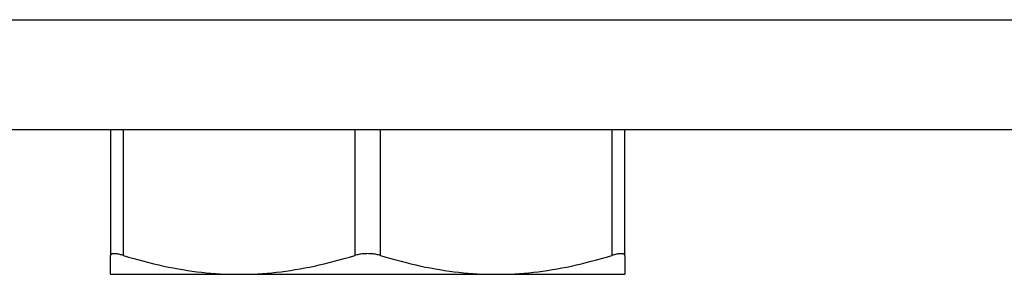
# Model space of a CAD drawing. Header units: inches. Extents: x 11 to 168, y 11 to 114.
# Tile 42 of 62: x 97.885 to 98.635, y 72.149 to 72.343. Entities that reach past the tile are written whole.
import ezdxf

# ---------------------------------------------------------------- set-up
doc = ezdxf.new("R2010")
doc.units = ezdxf.units.IN
doc.header["$MEASUREMENT"] = 0
doc.layers.add('Visible Edges(ANSI)', color=7, linetype='Continuous', lineweight=25)
doc.layers.add('Visible Tangent Edges(ANSI)', color=7, linetype='Continuous', lineweight=25)

msp = doc.modelspace()

# ---------------------------------------------------------------- linework, layer by layer
at = {"layer": 'Visible Edges(ANSI)'}
for p, q in [((99.23796, 72.25859), (77.03224, 72.25859)), ((97.95423, 72.25859), (97.95423, 72.16297)), ((98.34597, 72.16297), (98.34597, 72.25859)), ((97.95423, 72.14863), (97.95423, 72.16297)), ((98.34597, 72.16297), (98.34597, 72.14863)), ((97.95423, 72.14863), (98.05217, 72.14863)), ((98.05217, 72.14863), (98.24803, 72.14863)), ((98.24803, 72.14863), (98.34597, 72.14863))]:
    msp.add_line(p, q, dxfattribs=at)
at = {"layer": 'Visible Edges(ANSI)', "flags": 128}
for points in [[(97.96408, 72.16297), (97.96335, 72.16318), (97.96263, 72.16339), (97.96194, 72.16357), (97.96126, 72.16373), (97.96062, 72.16388), (97.95999, 72.16401), (97.95939, 72.16411), (97.95883, 72.1642), (97.95829, 72.16427), (97.95778, 72.16432), (97.95731, 72.16435), (97.95687, 72.16436), (97.95647, 72.16435), (97.95609, 72.16432), (97.95575, 72.16427), (97.95544, 72.1642), (97.95516, 72.16411), (97.95491, 72.16401), (97.95471, 72.16388), (97.95453, 72.16373), (97.9544, 72.16357), (97.95431, 72.16339), (97.95425, 72.16318), (97.95423, 72.16297)], [(97.96408, 72.16297), (97.96804, 72.16177), (97.97196, 72.16063), (97.97584, 72.15955), (97.97969, 72.15852), (97.98349, 72.15754), (97.98726, 72.15662), (97.99101, 72.15575), (97.99472, 72.15493), (97.99841, 72.15417), (98.00207, 72.15345), (98.00571, 72.15279), (98.00934, 72.15217), (98.01294, 72.15161), (98.01654, 72.15109), (98.02012, 72.15063), (98.02369, 72.15021), (98.02725, 72.14984), (98.03081, 72.14952), (98.03436, 72.14925), (98.03791, 72.14902), (98.04147, 72.14885), (98.04503, 72.14873), (98.04859, 72.14865), (98.05217, 72.14863)], [(98.05217, 72.14863), (98.05574, 72.14865), (98.0593, 72.14873), (98.06286, 72.14885), (98.06642, 72.14902), (98.06997, 72.14925), (98.07353, 72.14952), (98.07708, 72.14984), (98.08065, 72.15021), (98.08422, 72.15063), (98.0878, 72.15109), (98.09139, 72.15161), (98.095, 72.15217), (98.09862, 72.15279), (98.10226, 72.15345), (98.10593, 72.15417), (98.10961, 72.15493), (98.11333, 72.15575), (98.11707, 72.15662), (98.12084, 72.15754), (98.12465, 72.15852), (98.12849, 72.15955), (98.13237, 72.16063), (98.13629, 72.16177), (98.14026, 72.16297)], [(98.15994, 72.16297), (98.15919, 72.16318), (98.15842, 72.16339), (98.15763, 72.16357), (98.15683, 72.16373), (98.15601, 72.16388), (98.15518, 72.16401), (98.15434, 72.16411), (98.15349, 72.1642), (98.15264, 72.16427), (98.15179, 72.16432), (98.15094, 72.16435), (98.1501, 72.16436), (98.14926, 72.16435), (98.14841, 72.16432), (98.14756, 72.16427), (98.14671, 72.1642), (98.14586, 72.16411), (98.14502, 72.16401), (98.14419, 72.16388), (98.14337, 72.16373), (98.14256, 72.16357), (98.14178, 72.16339), (98.14101, 72.16318), (98.14026, 72.16297)], [(98.15994, 72.16297), (98.16391, 72.16177), (98.16783, 72.16063), (98.17171, 72.15955), (98.17555, 72.15852), (98.17936, 72.15754), (98.18313, 72.15662), (98.18687, 72.15575), (98.19059, 72.15493), (98.19427, 72.15417), (98.19794, 72.15345), (98.20158, 72.15279), (98.2052, 72.15217), (98.20881, 72.15161), (98.2124, 72.15109), (98.21598, 72.15063), (98.21955, 72.15021), (98.22311, 72.14984), (98.22667, 72.14952), (98.23023, 72.14925), (98.23378, 72.14902), (98.23733, 72.14885), (98.24089, 72.14873), (98.24446, 72.14865), (98.24803, 72.14863)], [(98.24803, 72.14863), (98.25161, 72.14865), (98.25517, 72.14873), (98.25873, 72.14885), (98.26228, 72.14902), (98.26584, 72.14925), (98.26939, 72.14952), (98.27295, 72.14984), (98.27651, 72.15021), (98.28008, 72.15063), (98.28366, 72.15109), (98.28726, 72.15161), (98.29086, 72.15217), (98.29449, 72.15279), (98.29813, 72.15345), (98.30179, 72.15417), (98.30548, 72.15493), (98.30919, 72.15575), (98.31293, 72.15662), (98.31671, 72.15754), (98.32051, 72.15852), (98.32435, 72.15955), (98.32823, 72.16063), (98.33216, 72.16177), (98.33612, 72.16297)], [(98.34597, 72.16297), (98.34595, 72.16318), (98.34589, 72.16339), (98.3458, 72.16357), (98.34566, 72.16373), (98.34549, 72.16388), (98.34528, 72.16401), (98.34504, 72.16411), (98.34476, 72.1642), (98.34445, 72.16427), (98.34411, 72.16432), (98.34373, 72.16435), (98.34333, 72.16436), (98.34289, 72.16435), (98.34242, 72.16432), (98.34191, 72.16427), (98.34137, 72.1642), (98.3408, 72.16411), (98.34021, 72.16401), (98.33958, 72.16388), (98.33893, 72.16373), (98.33826, 72.16357), (98.33757, 72.16339), (98.33685, 72.16318), (98.33612, 72.16297)]]:
    msp.add_lwpolyline(points, dxfattribs=at)
at = {"layer": 'Visible Tangent Edges(ANSI)'}
for p, q in [((76.91724, 72.34259), (99.35296, 72.34259)), ((97.96408, 72.16297), (97.96408, 72.25859)), ((98.14026, 72.25859), (98.14026, 72.16297)), ((98.15994, 72.16297), (98.15994, 72.25859)), ((98.33612, 72.25859), (98.33612, 72.16297))]:
    msp.add_line(p, q, dxfattribs=at)

doc.saveas('drawing.dxf')
